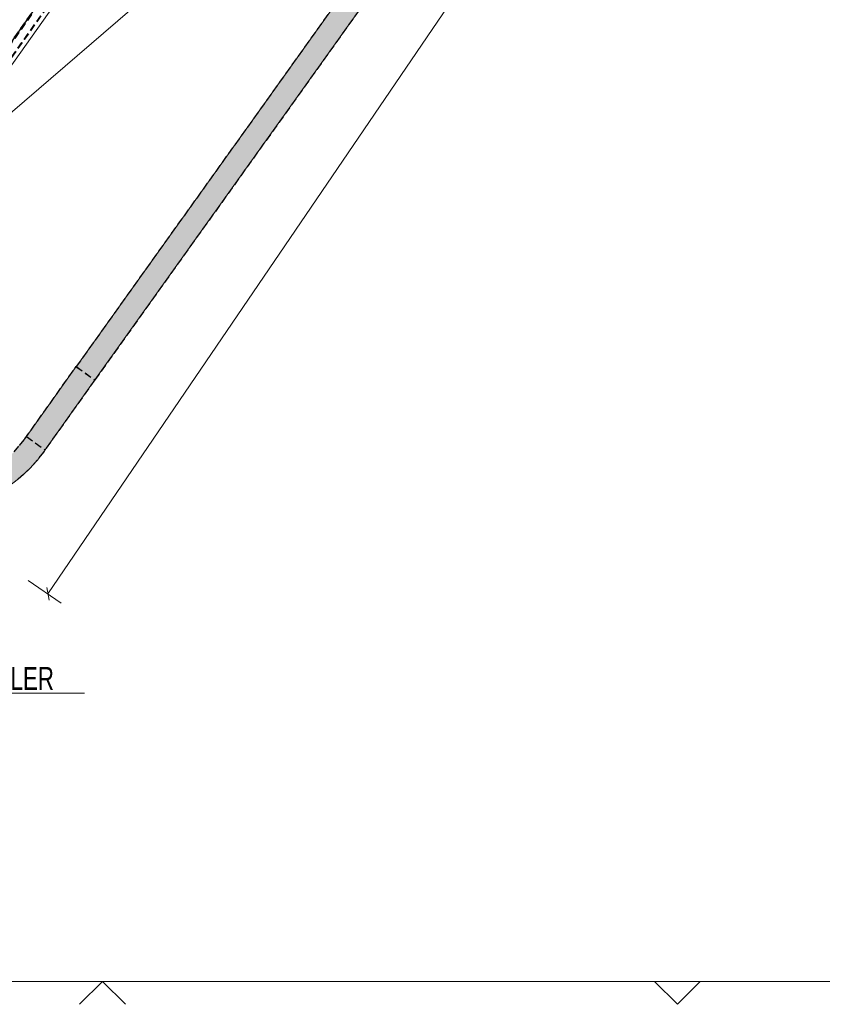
# Model space of a CAD drawing. Header units: millimetres. Extents: x 58962 to 143062, y 63981 to 123381.
# Tile 5 of 13: x 97154 to 114676, y 64481 to 85970. Entities that reach past the tile are written whole.
import ezdxf

# ---------------------------------------------------------------- set-up
doc = ezdxf.new("R2010")
doc.units = ezdxf.units.MM
doc.header["$LTSCALE"] = 100
doc.linetypes.add('HIDDEN', pattern=[2.38125, 1.5875, -0.79375])
doc.linetypes.add('XKITLINE00', pattern=[0])
for name, color, linetype, lineweight in [('GraphicObject', 6, 'Continuous', 0), ('OtherObjectType', 1, 'Continuous', 0), ('Part', 2, 'Continuous', 0), ('Part_Hidden', 7, 'Continuous', 0), ('Z-DIMENSIONS', 1, 'Continuous', 0)]:
    doc.layers.add(name, color=color, linetype=linetype, lineweight=lineweight)
doc.styles.add('ARIAL_NARROW', font='ARIALN.TTF')

msp = doc.modelspace()

# ---------------------------------------------------------------- hatches: boundary and pattern name
at = {"layer": 'Part'}
for points in [[(105821, 88792), (106228, 88501), (98794, 78107), (98387, 78398)], [(98387, 78397), (98794, 78107), (97672, 76530), (97540, 76357), (97395, 76195), (97240, 76043), (97073, 75903), (96897, 75776), (96712, 75661), (96519, 75561), (96320, 75474), (96115, 75402), (95905, 75346), (95692, 75304), (95476, 75278), (95258, 75268), (95041, 75274), (94825, 75295), (94611, 75332), (94400, 75385), (94193, 75452), (91666, 76380), (91838, 76850), (94365, 75921), (94538, 75865), (94713, 75821), (94892, 75791), (95072, 75773), (95253, 75768), (95434, 75777), (95614, 75798), (95792, 75833), (95967, 75880), (96138, 75940), (96304, 76012), (96465, 76096), (96619, 76191), (96766, 76297), (96904, 76414), (97034, 76540), (97154, 76676), (97265, 76819)]]:
    msp.add_hatch(color=253, dxfattribs=at).paths.add_polyline_path(points, flags=17)

# ---------------------------------------------------------------- linework, layer by layer
at = {"layer": 'GraphicObject', "color": 3, "linetype": 'Continuous', "lineweight": 0}
msp.add_line((94206, 81568), (110976, 95998), dxfattribs=at)
at = {"layer": 'OtherObjectType', "color": 3, "linetype": 'Continuous', "lineweight": 0}
msp.add_line((92492, 71268), (98570, 71268), dxfattribs=at)
at = {"layer": 'OtherObjectType', "color": 1, "linetype": 'Continuous', "lineweight": 0}
msp.add_line((61962, 64981), (142062, 64981), dxfattribs=at)
at = {"layer": 'OtherObjectType', "color": 2, "linetype": 'Continuous', "lineweight": 0}
for p, q in [((98962, 64981), (98462, 64481)), ((98962, 64981), (99462, 64481)), ((111512, 64481), (111012, 64981)), ((111512, 64481), (112012, 64981))]:
    msp.add_line(p, q, dxfattribs=at)
at = {"layer": 'Part', "color": 7, "linetype": 'XKITLINE00', "lineweight": 0}
for p, q in [((106859, 98940), (94441, 81402)), ((98387, 78397), (105821, 88792)), ((98794, 78107), (106228, 88501)), ((97265, 76819), (98387, 78398)), ((97672, 76530), (98794, 78107)), ((97265, 76819), (97154, 76676)), ((97540, 76357), (97672, 76530))]:
    msp.add_line(p, q, dxfattribs=at)
msp.add_arc((95227, 78268), 3000, 253.9834, 320.4311, dxfattribs=at)
at = {"layer": 'Part_Hidden', "linetype": 'HIDDEN', "lineweight": 25}
for p, q in [((106615, 99115), (94196, 81575)), ((94206, 81568), (106625, 99108)), ((106625, 99108), (94206, 81568)), ((106633, 99102), (94214, 81562)), ((94361, 81458), (106780, 98998)), ((94369, 81453), (106788, 98992)), ((105821, 88792), (98387, 78398)), ((106228, 88501), (98794, 78107)), ((97265, 76819), (98387, 78398)), ((98387, 78398), (98794, 78107)), ((98387, 78397), (98794, 78107)), ((98794, 78107), (97672, 76530)), ((97154, 76676), (97265, 76819)), ((97302, 76872), (97709, 76581)), ((97034, 76540), (97154, 76676)), ((97672, 76530), (97540, 76357)), ((97540, 76357), (97395, 76195)), ((97395, 76195), (97240, 76043)), ((97240, 76043), (97073, 75903))]:
    msp.add_line(p, q, dxfattribs=at)
at = {"layer": 'Z-DIMENSIONS', "color": 7, "linetype": 'Continuous', "lineweight": 0}
for p, q in [((97771, 73436), (116726, 101279)), ((97337, 73732), (98060, 73239)), ((97745, 73574), (97797, 73299))]:
    msp.add_line(p, q, dxfattribs=at)
at = {"layer": 'Z-DIMENSIONS', "color": 3}
msp.add_point((97771, 73436), dxfattribs=at)

# ---------------------------------------------------------------- texts
at = {"layer": 'OtherObjectType', "color": 3, "style": 'ARIAL_NARROW', "width": 0.85}
msp.add_text('DEKKE OVER KJELLER', height=500, dxfattribs=at).set_placement((92492, 71343))

doc.saveas('drawing.dxf')
